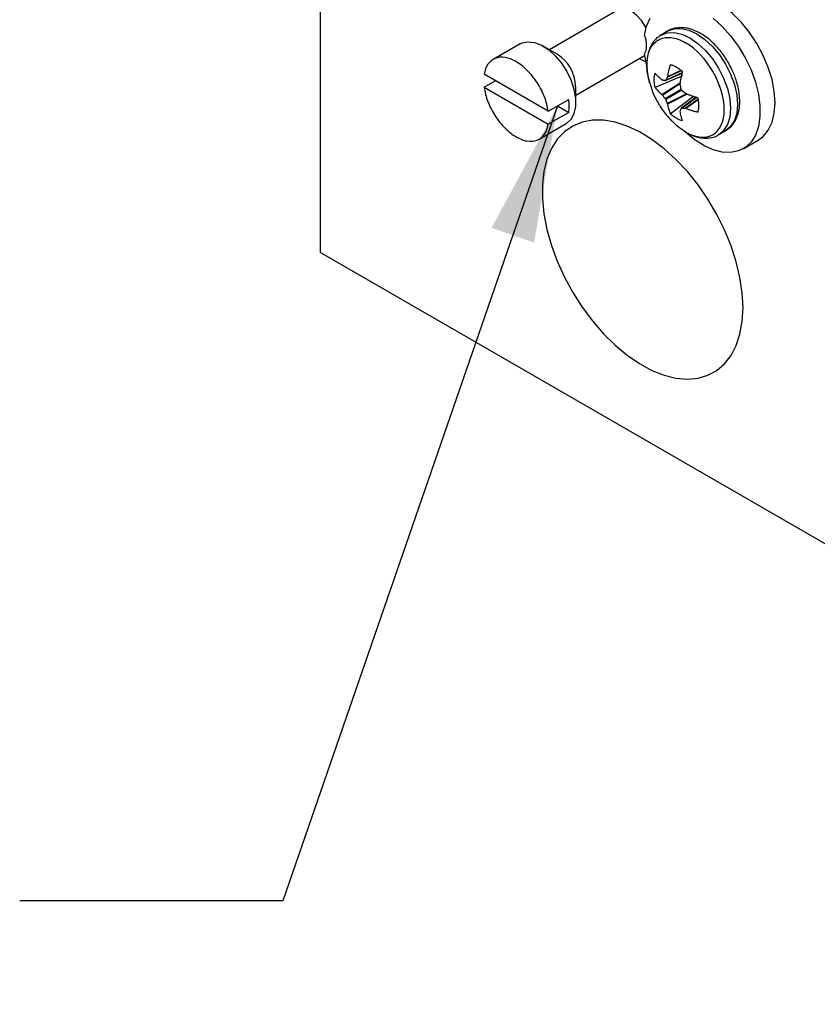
# Model space of a CAD drawing. Header units: inches. Extents: x 0.5 to 21.6, y 0.5 to 16.5.
# Tile 21 of 29: x 16.3 to 17.9, y 11.7 to 13.5. Entities that reach past the tile are written whole.
import ezdxf

# ---------------------------------------------------------------- set-up
doc = ezdxf.new("R2010")
doc.units = ezdxf.units.IN
doc.header["$LTSCALE"] = 2
doc.header["$MEASUREMENT"] = 0
doc.linetypes.add('SLD-Solid', pattern=[0])
doc.layers.add('TEXT', color=140, linetype='SLD-Solid', lineweight=25)
doc.dimstyles.new('SLDDIMSTYLE6', dxfattribs={"dimtxt": 0.18, "dimasz": 0.26, "dimexe": 0, "dimexo": 0.0625, "dimgap": 0, "dimtad": 0, "dimtih": 1, "dimtoh": 1, "dimdec": 0, "dimrnd": 1e-09, "dimzin": 0, "dimdsep": 46, "dimtxsty": 'Standard', "dimsah": 1, "dimcen": 0.09, "dimadec": 0, "dimazin": 0, "dimtfac": 0.26, "dimtdec": 0, "dimtofl": 0, "dimtmove": 0, "dimatfit": 3, "dimfxl": 0, "dimfrac": 2, "dimtolj": 1, "dimtzin": 0, "dimarcsym": 0})

msp = doc.modelspace()

# ---------------------------------------------------------------- linework, layer by layer
for p, q in [((16.909, 13.0842), (16.909, 14.309)), ((17.4751, 13.5457), (17.3441, 13.47)), ((17.5695, 13.5056), (17.5563, 13.4979)), ((17.2884, 13.4812), (17.2372, 13.4516)), ((17.3587, 13.4615), (17.3322, 13.4769)), ((17.5286, 13.442), (17.5252, 13.4627)), ((17.3941, 13.3834), (17.5251, 13.4591)), ((17.5152, 13.4533), (17.5296, 13.4455)), ((17.3419, 13.3529), (17.22, 13.4233)), ((17.5645, 13.4114), (17.5967, 13.4253)), ((17.5968, 13.4258), (17.5652, 13.4121)), ((17.595, 13.43), (17.5682, 13.4175)), ((17.5943, 13.4306), (17.5685, 13.4186)), ((17.5952, 13.4247), (17.5958, 13.4198)), ((17.22, 13.3988), (17.2412, 13.411)), ((17.5958, 13.4198), (17.5451, 13.3982)), ((17.5581, 13.3846), (17.5934, 13.4077)), ((17.5589, 13.3837), (17.5931, 13.4062)), ((17.22, 13.3988), (17.3419, 13.3284)), ((17.3941, 13.3697), (17.3941, 13.4003)), ((17.5639, 13.3774), (17.5946, 13.3952)), ((17.5959, 13.3928), (17.5652, 13.3751)), ((17.6047, 13.386), (17.5682, 13.3677)), ((17.6062, 13.3855), (17.5685, 13.3665)), ((17.3419, 13.3529), (17.3808, 13.3753)), ((17.5738, 13.3484), (17.6178, 13.3815)), ((17.6231, 13.3796), (17.595, 13.3587)), ((17.5959, 13.3589), (17.6235, 13.3794)), ((17.6021, 13.3588), (17.6264, 13.3758)), ((17.6032, 13.3586), (17.6265, 13.3748)), ((17.6178, 13.3815), (17.6218, 13.3786)), ((17.3808, 13.3508), (17.3419, 13.3284)), ((17.3596, 13.3631), (17.3808, 13.3508)), ((17.3247, 13.3), (17.3759, 13.3296)), ((17.6658, 13.3083), (17.679, 13.3159)), ((17.6676, 13.3094), (17.6658, 13.3083)), ((17.7125, 13.2815), (17.7408, 13.2979)), ((16.909, 13.0842), (20.1461, 11.2155))]:
    msp.add_line(p, q)
at = {"flags": 128}
for points in [[(17.7408, 13.2979), (17.7506, 13.3052), (17.7602, 13.3171), (17.7673, 13.332), (17.7716, 13.3495), (17.7731, 13.3693), (17.7716, 13.3907), (17.7673, 13.4133), (17.7602, 13.4363), (17.7506, 13.4593), (17.7387, 13.4816), (17.7247, 13.5026), (17.7091, 13.5218), (17.6923, 13.5386), (17.6748, 13.5527), (17.6569, 13.5636), (17.6391, 13.571), (17.622, 13.5749), (17.606, 13.575), (17.5914, 13.5713), (17.5848, 13.5681)], [(17.528, 13.5114), (17.5268, 13.5138), (17.5192, 13.5258), (17.51, 13.5359), (17.5001, 13.5432), (17.4901, 13.5473), (17.481, 13.5477), (17.4751, 13.5457)], [(17.5252, 13.4968), (17.529, 13.5148), (17.5356, 13.5302)], [(17.6552, 13.5298), (17.6725, 13.5143), (17.6887, 13.4962), (17.7036, 13.4761), (17.7166, 13.4543), (17.7274, 13.4316), (17.7358, 13.4085), (17.7415, 13.3856), (17.7444, 13.3635), (17.7444, 13.3428), (17.7415, 13.3241), (17.7358, 13.3078), (17.7274, 13.2944), (17.7166, 13.2842), (17.7036, 13.2775), (17.6887, 13.2744), (17.6725, 13.2751), (17.6552, 13.2796), (17.6374, 13.2876), (17.6195, 13.2991), (17.602, 13.3136), (17.5966, 13.3189)], [(17.5561, 13.4978), (17.5563, 13.4979), (17.568, 13.5023), (17.5814, 13.5028), (17.5959, 13.4995), (17.6111, 13.4925), (17.6262, 13.4821), (17.6407, 13.4686), (17.6541, 13.4526), (17.6658, 13.4347), (17.6754, 13.4156), (17.6826, 13.396), (17.687, 13.3767), (17.6885, 13.3584), (17.687, 13.3418), (17.6826, 13.3276), (17.6754, 13.3163), (17.6676, 13.3094)], [(17.5695, 13.5056), (17.5695, 13.5056), (17.5813, 13.5099), (17.5947, 13.5105), (17.6092, 13.5072), (17.6243, 13.5002)], [(17.6243, 13.5002), (17.6394, 13.4897), (17.6539, 13.4763), (17.6673, 13.4603), (17.679, 13.4424), (17.6887, 13.4233), (17.6958, 13.4037), (17.7002, 13.3844), (17.7017, 13.3661), (17.7002, 13.3495), (17.6958, 13.3352), (17.6887, 13.3239), (17.679, 13.3159), (17.679, 13.3159)], [(17.2884, 13.4812), (17.2921, 13.483), (17.3032, 13.4853), (17.3156, 13.4838), (17.3288, 13.4787), (17.3422, 13.4701), (17.3551, 13.4586), (17.3669, 13.4445), (17.3771, 13.4286), (17.3852, 13.4116), (17.3908, 13.3944), (17.3937, 13.3776), (17.3937, 13.3622), (17.3908, 13.3487), (17.3852, 13.338), (17.3771, 13.3303), (17.3759, 13.3296)], [(17.7122, 12.9798), (17.7107, 13.0078), (17.7064, 13.0369), (17.6993, 13.0669), (17.6895, 13.0972), (17.6771, 13.1274), (17.6624, 13.157), (17.6455, 13.1857), (17.6267, 13.2128), (17.6064, 13.2382), (17.5848, 13.2612), (17.5622, 13.2817), (17.5389, 13.2993), (17.5155, 13.3136), (17.4921, 13.3247), (17.4691, 13.3321), (17.447, 13.3359), (17.4259, 13.3359), (17.4063, 13.3322), (17.3885, 13.3249), (17.3727, 13.314), (17.3591, 13.2997), (17.348, 13.2822), (17.3395, 13.2618), (17.3338, 13.2388), (17.3309, 13.2135), (17.3309, 13.1864), (17.3338, 13.1578), (17.3395, 13.1282), (17.348, 13.098), (17.3591, 13.0677), (17.3727, 13.0377), (17.3885, 13.0085), (17.4063, 12.9805), (17.4259, 12.9543), (17.447, 12.93), (17.4691, 12.9082), (17.4921, 12.8892), (17.5155, 12.8731), (17.5389, 12.8604), (17.5622, 12.8512), (17.5848, 12.8456), (17.6064, 12.8436), (17.6267, 12.8455), (17.6455, 12.851), (17.6624, 12.8601), (17.6771, 12.8728), (17.6895, 12.8887), (17.6993, 12.9077), (17.7064, 12.9294), (17.7107, 12.9536), (17.7122, 12.9798)]]:
    msp.add_lwpolyline(points, dxfattribs=at)
msp.add_arc((17.3187, 13.3976), 0.0754, 2.0268, 57.9678)
for points, knots in [([(17.5562, 13.4975), (17.5533, 13.4957), (17.547, 13.4918), (17.5395, 13.4824), (17.5337, 13.4707), (17.5303, 13.4574), (17.5291, 13.4433), (17.53, 13.4289), (17.5319, 13.417), (17.5339, 13.4099), (17.5346, 13.4076)], [0, 0, 0, 0, 0.113346, 0.253089, 0.395636, 0.538702, 0.678837, 0.813206, 0.938044, 1, 1, 1, 1]), ([(17.6843, 13.4454), (17.6808, 13.4511), (17.6759, 13.4591), (17.6675, 13.4698), (17.66, 13.4783), (17.6506, 13.4873), (17.6404, 13.4955), (17.6294, 13.5024), (17.618, 13.5077), (17.6062, 13.5111), (17.5943, 13.5124), (17.5826, 13.511), (17.5738, 13.5085), (17.5697, 13.5054), (17.5687, 13.5047)], [0, 0, 0, 0, 0.1183728, 0.1664265, 0.2454805, 0.3264297, 0.4122602, 0.5008101, 0.5914666, 0.6837394, 0.7773633, 0.8725942, 0.9709276, 1, 1, 1, 1]), ([(17.5252, 13.4968), (17.5256, 13.4955), (17.5264, 13.4929), (17.5273, 13.489), (17.5279, 13.4852), (17.5283, 13.4814), (17.5284, 13.4791), (17.5284, 13.4779)], [0, 0, 0, 0, 0.201514, 0.400759, 0.599241, 0.798486, 1, 1, 1, 1]), ([(17.5347, 13.4071), (17.5333, 13.4126), (17.5303, 13.4243), (17.5291, 13.4411), (17.5305, 13.457), (17.5347, 13.4706), (17.5415, 13.4814), (17.5507, 13.489), (17.5619, 13.4932), (17.5747, 13.4937), (17.5886, 13.4907), (17.5982, 13.4858), (17.603, 13.4833)], [0, 0, 0, 0, 0.090288, 0.191367, 0.292446, 0.393525, 0.494605, 0.595684, 0.696763, 0.797842, 0.898921, 1, 1, 1, 1]), ([(17.603, 13.3136), (17.6436, 13.2902), (17.6765, 13.3092), (17.6765, 13.4029), (17.6436, 13.4599), (17.603, 13.4833)], [0, 0, 0, 0, 0.5, 0.5, 1, 1, 1, 1]), ([(17.5284, 13.4779), (17.5284, 13.4767), (17.5283, 13.4744), (17.5279, 13.4711), (17.5273, 13.4681), (17.5264, 13.4652), (17.5256, 13.4635), (17.5252, 13.4627)], [0, 0, 0, 0, 0.201514, 0.400759, 0.599241, 0.798486, 1, 1, 1, 1]), ([(17.3419, 13.3529), (17.3406, 13.3618), (17.3382, 13.3712), (17.331, 13.3898), (17.3263, 13.399), (17.3152, 13.4161), (17.3089, 13.4239), (17.2953, 13.4375), (17.2881, 13.4431), (17.2737, 13.4514), (17.2665, 13.4541), (17.253, 13.4562), (17.2466, 13.4557), (17.2356, 13.4513), (17.2309, 13.4475), (17.2237, 13.4373), (17.2212, 13.4307), (17.22, 13.4233)], [0, 0, 0, 0, 0.125, 0.125, 0.25, 0.25, 0.375, 0.375, 0.5, 0.5, 0.625, 0.625, 0.75, 0.75, 0.875, 0.875, 1, 1, 1, 1]), ([(17.5738, 13.4419), (17.5733, 13.4399), (17.5722, 13.436), (17.5708, 13.4302), (17.5695, 13.4244), (17.5689, 13.4205), (17.5685, 13.4186)], [0, 0, 0, 0, 0.250188, 0.5, 0.749812, 1, 1, 1, 1]), ([(17.5738, 13.4419), (17.5748, 13.4416), (17.5767, 13.4411), (17.5796, 13.44), (17.5826, 13.4387), (17.5846, 13.4376), (17.5855, 13.4371)], [0, 0, 0, 0, 0.250975, 0.500258, 0.749408, 1, 1, 1, 1]), ([(17.6803, 13.3172), (17.6828, 13.3187), (17.6887, 13.3224), (17.6958, 13.3315), (17.7017, 13.3431), (17.7051, 13.3564), (17.7063, 13.3706), (17.7054, 13.385), (17.703, 13.399), (17.6995, 13.4115), (17.6954, 13.423), (17.6905, 13.4341), (17.6864, 13.4415), (17.6843, 13.4454)], [0, 0, 0, 0, 0.072951, 0.177599, 0.284347, 0.391484, 0.496425, 0.597049, 0.690535, 0.778168, 0.844613, 0.919628, 1, 1, 1, 1]), ([(17.5451, 13.3982), (17.5448, 13.3995), (17.5443, 13.402), (17.5438, 13.4057), (17.5435, 13.4092), (17.5433, 13.4139), (17.5436, 13.4195), (17.5446, 13.4233), (17.5451, 13.4253)], [0, 0, 0, 0, 0.124935, 0.249576, 0.374466, 0.500155, 0.750553, 1, 1, 1, 1]), ([(17.5581, 13.4126), (17.5569, 13.4136), (17.5545, 13.4157), (17.5511, 13.4188), (17.5479, 13.422), (17.546, 13.4242), (17.5451, 13.4253)], [0, 0, 0, 0, 0.250188, 0.5, 0.749812, 1, 1, 1, 1]), ([(17.5855, 13.4371), (17.5865, 13.4365), (17.5885, 13.4353), (17.5915, 13.4332), (17.5944, 13.4309), (17.5963, 13.4292), (17.5973, 13.4284)], [0, 0, 0, 0, 0.250592, 0.499742, 0.749025, 1, 1, 1, 1]), ([(17.5928, 13.4046), (17.5931, 13.4065), (17.5936, 13.4104), (17.5947, 13.4164), (17.5959, 13.4224), (17.5968, 13.4264), (17.5973, 13.4284)], [0, 0, 0, 0, 0.2501883, 0.5, 0.7498117, 1, 1, 1, 1]), ([(17.5349, 13.4072), (17.5366, 13.4014), (17.5406, 13.3875), (17.5512, 13.3669), (17.5635, 13.3485), (17.573, 13.3388), (17.5765, 13.3351)], [0, 0, 0, 0, 0.215989, 0.515892, 0.819946, 1, 1, 1, 1]), ([(17.22, 13.3988), (17.2212, 13.3898), (17.2237, 13.3805), (17.2309, 13.3619), (17.2356, 13.3527), (17.2466, 13.3356), (17.253, 13.3277), (17.2665, 13.3142), (17.2737, 13.3085), (17.2881, 13.3002), (17.2953, 13.2975), (17.3089, 13.2954), (17.3152, 13.296), (17.3263, 13.3003), (17.331, 13.3041), (17.3382, 13.3144), (17.3406, 13.3209), (17.3419, 13.3284)], [0, 0, 0, 0, 0.125, 0.125, 0.25, 0.25, 0.375, 0.375, 0.5, 0.5, 0.625, 0.625, 0.75, 0.75, 0.875, 0.875, 1, 1, 1, 1]), ([(17.5451, 13.3982), (17.546, 13.3971), (17.5479, 13.3947), (17.5511, 13.3912), (17.5545, 13.3878), (17.5569, 13.3857), (17.5581, 13.3846)], [0, 0, 0, 0, 0.250188, 0.5, 0.749812, 1, 1, 1, 1]), ([(17.626, 13.3785), (17.6241, 13.3791), (17.6201, 13.3804), (17.6144, 13.3823), (17.6087, 13.3844), (17.605, 13.3858), (17.6032, 13.3866)], [0, 0, 0, 0, 0.250188, 0.5, 0.749812, 1, 1, 1, 1]), ([(17.5685, 13.3665), (17.5689, 13.365), (17.5695, 13.3618), (17.5708, 13.3572), (17.5722, 13.3527), (17.5733, 13.3498), (17.5738, 13.3484)], [0, 0, 0, 0, 0.250188, 0.5, 0.749812, 1, 1, 1, 1]), ([(17.626, 13.3785), (17.6263, 13.3773), (17.6268, 13.3748), (17.6273, 13.3711), (17.6276, 13.3675), (17.6277, 13.3652), (17.6277, 13.3641)], [0, 0, 0, 0, 0.2498115, 0.499022, 0.7487194, 1, 1, 1, 1]), ([(17.5855, 13.3397), (17.5846, 13.3403), (17.5826, 13.3415), (17.5796, 13.3436), (17.5767, 13.3458), (17.5748, 13.3475), (17.5738, 13.3484)], [0, 0, 0, 0, 0.2505924, 0.4997418, 0.7490248, 1, 1, 1, 1]), ([(17.5973, 13.3349), (17.5968, 13.3363), (17.5959, 13.339), (17.5947, 13.3434), (17.5936, 13.3478), (17.5931, 13.351), (17.5928, 13.3525)], [0, 0, 0, 0, 0.250188, 0.5, 0.749812, 1, 1, 1, 1]), ([(17.6032, 13.3586), (17.605, 13.3579), (17.6087, 13.3565), (17.6144, 13.3547), (17.6201, 13.353), (17.6241, 13.352), (17.626, 13.3515)], [0, 0, 0, 0, 0.2501883, 0.5, 0.7498117, 1, 1, 1, 1]), ([(17.6277, 13.3641), (17.6277, 13.3629), (17.6276, 13.3607), (17.6273, 13.3574), (17.6268, 13.3544), (17.6263, 13.3525), (17.626, 13.3515)], [0, 0, 0, 0, 0.251281, 0.500978, 0.750189, 1, 1, 1, 1]), ([(17.603, 13.3136), (17.5982, 13.3167), (17.589, 13.3224), (17.5804, 13.331), (17.5763, 13.335)], [0, 0, 0, 0, 0.527731, 1, 1, 1, 1]), ([(17.5973, 13.3349), (17.5963, 13.3351), (17.5944, 13.3356), (17.5915, 13.3367), (17.5885, 13.3381), (17.5865, 13.3392), (17.5855, 13.3397)], [0, 0, 0, 0, 0.250975, 0.500258, 0.749408, 1, 1, 1, 1]), ([(17.6067, 13.3115), (17.6103, 13.3095), (17.614, 13.3075), (17.6178, 13.3064), (17.6181, 13.3063)], [0, 0, 0, 0, 0.935991, 1, 1, 1, 1]), ([(17.6181, 13.3063), (17.6217, 13.3051), (17.6294, 13.3026), (17.641, 13.3015), (17.6527, 13.3028), (17.662, 13.3056), (17.6665, 13.309), (17.6678, 13.31)], [0, 0, 0, 0, 0.208454, 0.434012, 0.663441, 0.900345, 1, 1, 1, 1])]:
    msp.add_open_spline(points, degree=3, knots=knots)
for points in [[(17.5589, 13.4122), (17.5587, 13.4122), (17.5584, 13.4124), (17.5581, 13.4126)], [(17.5639, 13.4114), (17.563, 13.4115), (17.5613, 13.4117), (17.5597, 13.412), (17.5589, 13.4122)], [(17.5639, 13.4114), (17.5644, 13.4113), (17.5649, 13.4116), (17.5652, 13.4121)], [(17.5682, 13.4175), (17.5677, 13.4166), (17.5666, 13.4148), (17.5657, 13.413), (17.5652, 13.4121)], [(17.5685, 13.4186), (17.5685, 13.4182), (17.5684, 13.4178), (17.5682, 13.4175)], [(17.5928, 13.4033), (17.5928, 13.4037), (17.5927, 13.4042), (17.5928, 13.4046)], [(17.5946, 13.3952), (17.5943, 13.3965), (17.5937, 13.3992), (17.5931, 13.4019), (17.5928, 13.4033)], [(17.5946, 13.3952), (17.5948, 13.3943), (17.5953, 13.3935), (17.5959, 13.3928)], [(17.6021, 13.3873), (17.6011, 13.3882), (17.599, 13.39), (17.5969, 13.3919), (17.5959, 13.3928)], [(17.6032, 13.3866), (17.6028, 13.3867), (17.6025, 13.387), (17.6021, 13.3873)], [(17.3817, 13.3625), (17.3817, 13.3667), (17.3814, 13.3709), (17.3808, 13.3753)], [(17.5581, 13.3846), (17.5584, 13.3843), (17.5587, 13.3841), (17.5589, 13.3837)], [(17.5589, 13.3837), (17.5597, 13.3826), (17.5613, 13.3805), (17.563, 13.3784), (17.5639, 13.3774)], [(17.5652, 13.3751), (17.5649, 13.3759), (17.5644, 13.3768), (17.5639, 13.3774)], [(17.5652, 13.3751), (17.5657, 13.3738), (17.5666, 13.3713), (17.5677, 13.3689), (17.5682, 13.3677)], [(17.5682, 13.3677), (17.5684, 13.3673), (17.5685, 13.3669), (17.5685, 13.3665)], [(17.3808, 13.3508), (17.3814, 13.3545), (17.3817, 13.3584), (17.3817, 13.3625)], [(17.5928, 13.3525), (17.5927, 13.3529), (17.5928, 13.3532), (17.5928, 13.3534)], [(17.5928, 13.3534), (17.5931, 13.3542), (17.5937, 13.3557), (17.5943, 13.3573), (17.5946, 13.3581)], [(17.5959, 13.3589), (17.5953, 13.3589), (17.5948, 13.3587), (17.5946, 13.3581)], [(17.5959, 13.3589), (17.5969, 13.3589), (17.599, 13.3588), (17.6011, 13.3588), (17.6021, 13.3588)], [(17.6021, 13.3588), (17.6025, 13.3588), (17.6028, 13.3587), (17.6032, 13.3586)]]:
    msp.add_open_spline(points, degree=3)

# ---------------------------------------------------------------- leaders
at = {"layer": 'TEXT'}
msp.add_leader([(17.3596, 13.3631), (16.8372, 11.8517), (16.3372, 11.8517)], dimstyle='SLDDIMSTYLE6', dxfattribs=at)

doc.saveas('drawing.dxf')
